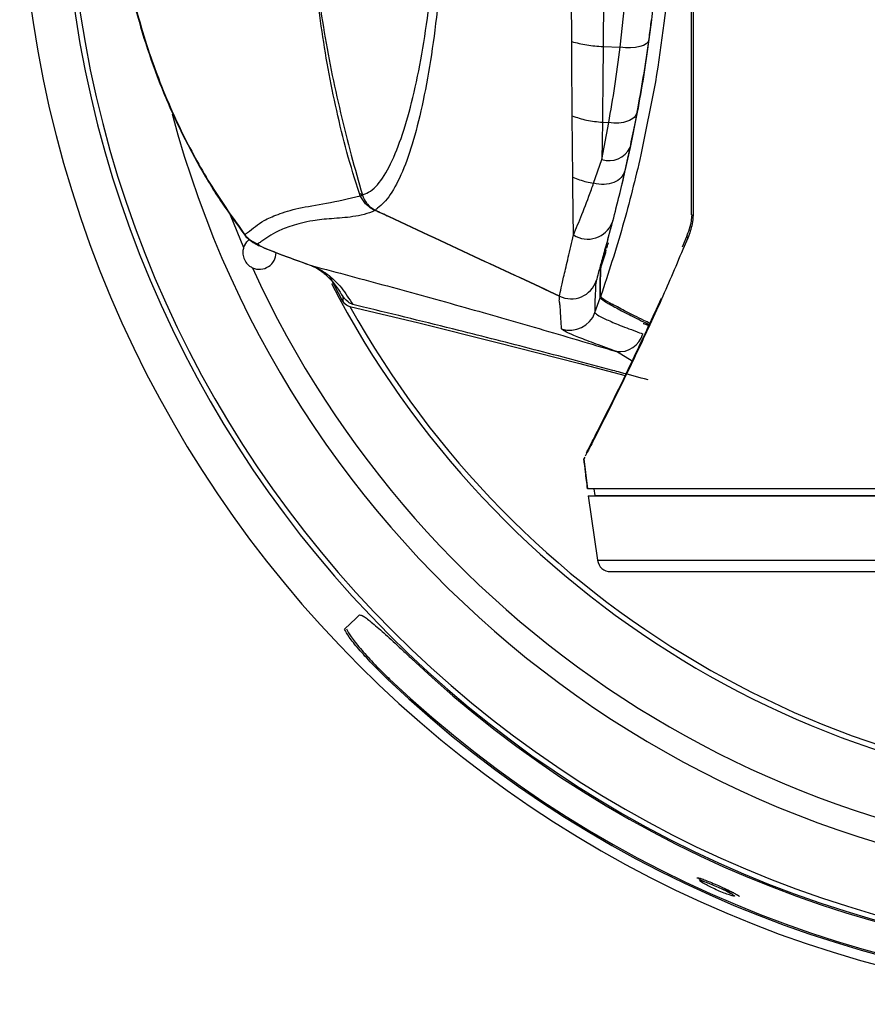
# Model space of a CAD drawing. Header units: millimetres. Extents: x 0 to 1100, y 0 to 813.
# Tile 5 of 24: x 117 to 181, y 632 to 706. Entities that reach past the tile are written whole.
import ezdxf

# ---------------------------------------------------------------- set-up
doc = ezdxf.new("R2010")
doc.units = ezdxf.units.MM

msp = doc.modelspace()

# ---------------------------------------------------------------- linework, layer by layer
at = {"color": 7, "linetype": 'Continuous', "lineweight": 25}
for p, q in [((158.582, 704.462), (158.56, 709.643)), ((160.986, 709.382), (160.945, 704.08)), ((162.231, 704.032), (162.791, 709.338)), ((164.578, 706.102), (164.385, 704.607)), ((160.945, 704.08), (162.231, 704.032)), ((164.883, 701.426), (163.784, 695.942)), ((163.503, 699.167), (162.968, 696.505)), ((158.66, 694.274), (158.618, 698.88)), ((160.882, 698.401), (160.843, 695.606)), ((160.843, 695.606), (161.367, 698.376)), ((160.882, 698.401), (161.367, 698.376)), ((162.968, 696.505), (162.581, 694.756)), ((160.229, 693.812), (160.843, 695.606)), ((142.69, 692.863), (142.623, 693.038)), ((143.815, 691.784), (143.804, 691.772)), ((167.247, 689.908), (166.885, 689.015)), ((161.111, 688.594), (160.78, 687.541)), ((160.983, 688.364), (161.054, 688.594)), ((141.38, 684.924), (140.391, 686.811)), ((141.38, 685.366), (141.38, 684.924)), ((160.328, 684.1), (160.72, 685.216)), ((160.72, 685.216), (160.72, 685.214)), ((160.753, 685.312), (160.753, 685.31)), ((141.916, 684.554), (147.087, 683.319)), ((147.087, 683.319), (152.978, 681.866)), ((152.978, 681.866), (159.1, 680.301)), ((159.1, 680.301), (162.595, 679.375)), ((159.497, 673.121), (159.774, 670.861)), ((159.773, 670.861), (159.774, 670.861)), ((197.495, 670.861), (159.774, 670.861)), ((160.332, 670.361), (160.267, 670.861)), ((159.828, 670.341), (160.518, 665.5)), ((159.828, 670.341), (197.495, 670.341)), ((160.332, 670.361), (197.495, 670.361)), ((161.602, 670.361), (161.608, 670.341)), ((173.347, 670.341), (173.347, 670.361)), ((174.182, 670.341), (174.182, 670.361)), ((175.237, 670.361), (175.217, 670.341)), ((176.176, 670.341), (176.176, 670.361)), ((161.508, 664.641), (192.112, 664.641)), ((142.641, 661.391), (142.392, 661.157)), ((142.392, 661.157), (141.499, 660.318))]:
    msp.add_line(p, q, dxfattribs=at)
at = {"color": 8, "linetype": 'Continuous', "lineweight": 25}
for p, q in [((132.914, 691.452), (133.925, 688.982)), ((134.029, 689.932), (134.003, 689.961)), ((167.304, 689.701), (166.932, 688.839)), ((161.059, 689.005), (161.226, 688.954)), ((161.349, 684.783), (161.632, 684.732)), ((163.115, 680.447), (161.945, 681.179)), ((159.556, 673.235), (159.497, 673.121)), ((178.55, 670.341), (178.549, 670.361)), ((160.518, 665.5), (191.833, 665.5)), ((144.833, 656.617), (144.759, 656.548))]:
    msp.add_line(p, q, dxfattribs=at)
at = {"color": 7, "linetype": 'Continuous', "lineweight": 25, "flags": 128}
for points in [[(164.385, 704.607), (164.318, 704.443), (164.176, 704.296), (163.965, 704.173), (163.692, 704.078), (163.369, 704.014), (163.009, 703.985), (162.624, 703.991), (162.231, 704.032)], [(133.925, 688.982), (134.169, 689.419), (134.339, 689.583)], [(161.111, 688.594), (161.1, 688.594), (161.054, 688.594)]]:
    msp.add_lwpolyline(points, dxfattribs=at)
at = {"color": 7, "linetype": 'Continuous', "lineweight": 25}
for centre, radius, start, end in [((204.095, 719.141), 87, 180, 0), ((204.095, 719.141), 83.78, 180, 0), ((204.095, 719.141), 83.388, 180, 0), ((161.396, 697.262), 1.746, 251.53465, 334.29807), ((131.173, 721.137), 30.53, 292.16389, 292.48977), ((144.874, 688.155), 4.398, 111.9752, 112.89316), ((144.725, 693.612), 2.035, 222.63434, 243.40266), ((144.827, 689.37), 2.867, 116.32899, 117.12536), ((144.719, 693.591), 2.02, 234.83086, 243.40995), ((143.967, 691.806), 0.154, 184.97909, 188.1092), ((159.788, 691.586), 1.969, 236.96353, 338.38414), ((167.688, 691.642), 0.225, 245.77199, 273.0987), ((135.591, 691.179), 2.002, 217.47379, 252.52478), ((167.445, 689.858), 0.21, 163.46538, 227.9913), ((135.116, 688.604), 1.25, 245.40231, 0.12358), ((158.537, 687.131), 1.998, 244.33738, 341.30036), ((158.536, 687.13), 1.998, 244.36727, 341.32106), ((204.095, 719.141), 71.56, 207.32857, 270), ((157.74, 685.348), 0.0714, 194.95541, 196.0238), ((204.095, 719.141), 71.152, 209.08522, 330.91478), ((158.446, 684.775), 2, 251.90884, 340.26557), ((162.174, 682.966), 1.802, 262.70429, 345.09005), ((161.508, 665.641), 1, 188.10365, 270), ((204.095, 719.141), 83.885, 226.70557, 313.29443), ((204.095, 719.141), 86.248, 226.53011, 313.46989), ((204.095, 719.141), 86.138, 226.58572, 313.41428)]:
    msp.add_arc(centre, radius, start, end, dxfattribs=at)
at = {"color": 8, "linetype": 'Continuous', "lineweight": 25}
for radius, start, end in [(78.174, 194.90099, 345.01005), (76.377, 204.50089, 338.33367)]:
    msp.add_arc((204.095, 719.141), radius, start, end, dxfattribs=at)
at = {"color": 7, "linetype": 'Continuous', "lineweight": 25}
for points, knots in [([(167.595, 691.436), (167.595, 694.692), (167.595, 701.204), (167.595, 711.008), (167.595, 720.82), (167.595, 733.833), (167.595, 749.988), (167.595, 762.847), (167.595, 769.278)], [0, 0, 0, 0, 0.124991, 0.250001, 0.375884, 0.501776, 0.750802, 1, 1, 1, 1]), ([(160.753, 752.97), (161.622, 750.228), (163.352, 744.767), (165.081, 736.345), (166.161, 727.827), (166.516, 719.119), (166.186, 710.275), (165.317, 704.375), (164.883, 701.426)], [0, 0, 0, 0, 0.165251, 0.329171, 0.492983, 0.657773, 0.828934, 1, 1, 1, 1]), ([(134.054, 748.386), (133.744, 747.983), (132.78, 746.729), (131.316, 744.458), (129.686, 741.58), (128.244, 738.539), (126.995, 735.365), (125.958, 732.071), (125.146, 728.684), (124.574, 725.235), (124.253, 721.759), (124.189, 718.297), (124.377, 714.862), (124.808, 711.452), (125.483, 708.06), (126.397, 704.707), (127.546, 701.425), (128.918, 698.243), (130.501, 695.198), (132.195, 692.409), (133.437, 690.714), (134.016, 689.923)], [0, 0, 0, 0, 0.024596, 0.076606, 0.129572, 0.183149, 0.237468, 0.292409, 0.347797, 0.403413, 0.458939, 0.514062, 0.568284, 0.622778, 0.677763, 0.733057, 0.788421, 0.843634, 0.89853, 0.952675, 1, 1, 1, 1]), ([(134.003, 748.321), (133.207, 747.201), (131.616, 744.962), (129.151, 740.57), (126.817, 735.105), (125.164, 729.004), (124.367, 723.259), (124.206, 717.983), (124.613, 712.689), (125.617, 707.446), (127.189, 702.318), (129.189, 697.683), (131.469, 693.539), (133.158, 691.154), (134.003, 689.961)], [0, 0, 0, 0, 0.066643, 0.133295, 0.241955, 0.350627, 0.434409, 0.51845, 0.602233, 0.687472, 0.772983, 0.858211, 0.929111, 1, 1, 1, 1]), ([(143.812, 746.493), (143.812, 746.493), (143.844, 746.447), (144.118, 746.252), (144.773, 745.661), (145.657, 744.182), (146.548, 741.838), (147.339, 738.793), (148.009, 735.205), (148.535, 731.173), (148.908, 726.883), (149.11, 722.403), (149.148, 717.909), (149.02, 713.488), (148.741, 709.246), (148.316, 705.267), (147.759, 701.611), (147.082, 698.405), (146.298, 695.7), (145.419, 693.632), (144.627, 692.473), (144.101, 692.028), (143.889, 691.866), (143.838, 691.816), (143.814, 691.793)], [0, 0, 0, 0, 0.000001, 0.011201, 0.055856, 0.114983, 0.174099, 0.23291, 0.291714, 0.348437, 0.40515, 0.460336, 0.515523, 0.569377, 0.623235, 0.677382, 0.731535, 0.787147, 0.842765, 0.900086, 0.957414, 0.986563, 0.993853, 1, 1, 1, 1]), ([(142.848, 692.943), (142.87, 692.95), (142.932, 692.971), (143.176, 693.055), (143.78, 693.383), (144.623, 694.487), (145.545, 696.477), (146.378, 699.073), (147.096, 702.16), (147.691, 705.687), (148.146, 709.537), (148.445, 713.651), (148.583, 717.944), (148.542, 722.309), (148.325, 726.657), (147.926, 730.814), (147.364, 734.708), (146.65, 738.166), (145.811, 741.092), (144.869, 743.343), (143.947, 744.766), (143.19, 745.228), (142.896, 745.324), (142.844, 745.341)], [0, 0, 0, 0, 0.004393, 0.012064, 0.041596, 0.098902, 0.156264, 0.211964, 0.267658, 0.321973, 0.376279, 0.430353, 0.484422, 0.539836, 0.595249, 0.652151, 0.709065, 0.76797, 0.826883, 0.886033, 0.945155, 0.99029, 1, 1, 1, 1]), ([(138.792, 718.721), (138.856, 716.516), (138.985, 712.106), (139.702, 706.635), (140.489, 702.305), (141.194, 699.098), (141.992, 695.958), (142.566, 693.935), (142.848, 692.943)], [0, 0, 0, 0, 0.251877, 0.503798, 0.629515, 0.755032, 0.87987, 1, 1, 1, 1]), ([(142.623, 693.038), (142.297, 694.077), (141.647, 696.143), (140.902, 699.272), (140.259, 702.426), (139.568, 706.696), (138.954, 712.129), (138.846, 716.519), (138.792, 718.721)], [0, 0, 0, 0, 0.125253, 0.24906, 0.372908, 0.497189, 0.747779, 1, 1, 1, 1]), ([(164.952, 709.687), (164.899, 709.106), (164.788, 707.89), (164.65, 706.716), (164.578, 706.102)], [0, 0, 0, 0, 0.476952, 1, 1, 1, 1]), ([(164.417, 704.841), (164.47, 705.248), (164.525, 705.666), (164.577, 706.09), (164.578, 706.102)], [0, 0, 0, 0, 0.971859, 1, 1, 1, 1]), ([(158.618, 698.88), (158.612, 699.769), (158.599, 701.553), (158.588, 703.49), (158.582, 704.462)], [0, 0, 0, 0, 0.497822, 1, 1, 1, 1]), ([(164.385, 704.607), (164.25, 703.664), (163.979, 701.771), (163.662, 700.037), (163.503, 699.167)], [0, 0, 0, 0, 0.4977512, 1, 1, 1, 1]), ([(163.575, 699.533), (163.724, 700.374), (163.948, 701.638), (164.224, 703.439), (164.353, 704.374), (164.417, 704.841)], [0, 0, 0, 0, 0.497612, 0.748507, 1, 1, 1, 1]), ([(160.945, 704.08), (160.936, 703.098), (160.917, 701.125), (160.894, 699.312), (160.882, 698.401)], [0, 0, 0, 0, 0.497779, 1, 1, 1, 1]), ([(161.367, 698.376), (161.521, 699.272), (161.831, 701.072), (162.097, 703.043), (162.231, 704.032)], [0, 0, 0, 0, 0.497734, 1, 1, 1, 1]), ([(162.825, 695.815), (162.888, 696.105), (163.014, 696.685), (163.202, 697.6), (163.39, 698.545), (163.513, 699.203), (163.575, 699.533)], [0, 0, 0, 0, 0.2491152, 0.4982341, 0.7489348, 1, 1, 1, 1]), ([(158.618, 698.88), (158.972, 698.76), (159.68, 698.52), (160.481, 698.441), (160.882, 698.401)], [0, 0, 0, 0, 0.5, 1, 1, 1, 1]), ([(163.784, 695.942), (163.349, 694.15), (162.479, 690.565), (161.328, 687.064), (160.753, 685.312)], [0, 0, 0, 0, 0.499904, 1, 1, 1, 1]), ([(160.983, 688.364), (161.021, 688.51), (161.191, 689.155), (161.59, 690.647), (162.203, 693.055), (162.617, 694.891), (162.825, 695.815)], [0, 0, 0, 0, 0.105145, 0.465505, 0.730765, 1, 1, 1, 1]), ([(162.581, 694.756), (162.545, 694.602), (162.356, 693.782), (162.018, 692.398), (161.752, 691.375), (161.619, 690.86)], [0, 0, 0, 0, 0.1029705, 0.548952, 1, 1, 1, 1]), ([(158.714, 689.935), (158.714, 689.972), (158.707, 690.417), (158.695, 691.321), (158.677, 692.727), (158.666, 693.758), (158.66, 694.274)], [0, 0, 0, 0, 0.029219, 0.353101, 0.67664, 1, 1, 1, 1]), ([(158.66, 694.274), (158.998, 694.141), (159.5, 693.944), (160.05, 693.844), (160.229, 693.812)], [0, 0, 0, 0, 0.6738113, 1, 1, 1, 1]), ([(158.714, 689.935), (158.922, 690.43), (159.34, 691.426), (159.871, 692.814), (160.173, 693.655), (160.229, 693.812)], [0, 0, 0, 0, 0.4456129, 0.8968898, 1, 1, 1, 1]), ([(134.003, 689.961), (134.075, 690.011), (134.366, 690.212), (134.816, 690.571), (135.409, 691.029), (136.419, 691.466), (137.978, 691.976), (140.077, 692.26), (141.819, 692.662), (142.69, 692.863)], [0, 0, 0, 0, 0.05253, 0.21093, 0.369326, 0.528673, 0.688021, 0.844012, 1, 1, 1, 1]), ([(143.163, 692.207), (143.139, 692.232), (142.941, 692.434), (142.807, 692.663), (142.69, 692.863)], [0, 0, 0, 0, 0.123883, 1, 1, 1, 1]), ([(142.851, 692.929), (142.941, 692.713), (143.044, 692.464), (143.207, 692.261), (143.228, 692.234)], [0, 0, 0, 0, 0.869426, 1, 1, 1, 1]), ([(143.804, 691.772), (143.8, 691.77), (143.263, 691.525), (142.138, 691.254), (140.49, 691.163), (138.855, 691.004), (137.473, 690.608), (136.12, 690.098), (135.596, 689.632), (135.066, 689.315), (134.99, 689.27)], [0, 0, 0, 0, 0.000862, 0.106371, 0.211953, 0.317501, 0.475299, 0.633096, 0.947792, 1, 1, 1, 1]), ([(143.52, 691.922), (143.461, 691.961), (143.335, 692.045), (143.223, 692.151), (143.163, 692.207)], [0, 0, 0, 0, 0.4620566, 1, 1, 1, 1]), ([(143.228, 692.234), (143.278, 692.182), (143.379, 692.074), (143.496, 691.985), (143.556, 691.94)], [0, 0, 0, 0, 0.489097, 1, 1, 1, 1]), ([(143.804, 691.772), (143.741, 691.802), (143.654, 691.842), (143.562, 691.896), (143.53, 691.916), (143.52, 691.922)], [0, 0, 0, 0, 0.649403, 0.892966, 1, 1, 1, 1]), ([(143.556, 691.94), (143.564, 691.933), (143.592, 691.912), (143.676, 691.852), (143.75, 691.806), (143.804, 691.772)], [0, 0, 0, 0, 0.104368, 0.332554, 1, 1, 1, 1]), ([(143.814, 691.793), (144.154, 691.634), (146.776, 690.413), (151.395, 688.258), (155.674, 686.262), (157.671, 685.33)], [0, 0, 0, 0, 0.073599, 0.567616, 1, 1, 1, 1]), ([(157.672, 685.329), (155.675, 686.259), (151.396, 688.252), (146.777, 690.404), (144.155, 691.626), (143.815, 691.784)], [0, 0, 0, 0, 0.4323858, 0.9263997, 1, 1, 1, 1]), ([(161.619, 690.86), (161.588, 690.744), (161.418, 690.099), (161.132, 689.053), (160.809, 687.897), (160.558, 686.999), (160.472, 686.66), (160.429, 686.49)], [0, 0, 0, 0, 0.051523, 0.284484, 0.517439, 0.758727, 1, 1, 1, 1]), ([(167.595, 691.462), (167.595, 691.458), (167.601, 691.373), (167.577, 691.114), (167.49, 690.629), (167.365, 690.19), (167.254, 689.959), (167.236, 689.921)], [0, 0, 0, 0, 0.0076191, 0.1473044, 0.4529578, 0.9108296, 1, 1, 1, 1]), ([(167.7, 691.417), (167.682, 691.193), (167.633, 690.568), (167.433, 690.04), (167.304, 689.701)], [0, 0, 0, 0, 0.357554, 1, 1, 1, 1]), ([(134.015, 689.921), (134.051, 689.871), (134.162, 689.718), (134.369, 689.547), (134.595, 689.386), (134.839, 689.249), (135.229, 689.058), (135.886, 688.785), (136.897, 688.397), (137.866, 688.042), (138.504, 687.816), (138.707, 687.744)], [0, 0, 0, 0, 0.022155, 0.067282, 0.112989, 0.177934, 0.281059, 0.480782, 0.689455, 0.901573, 1, 1, 1, 1]), ([(157.671, 685.33), (157.704, 685.514), (157.77, 685.881), (157.998, 686.878), (158.307, 688.183), (158.579, 689.351), (158.714, 689.935)], [0, 0, 0, 0, 0.245132, 0.490277, 0.745135, 1, 1, 1, 1]), ([(161.226, 688.954), (161.242, 689.007), (161.278, 689.125), (161.32, 689.264), (161.338, 689.328), (161.343, 689.345)], [0, 0, 0, 0, 0.372274, 0.833015, 1, 1, 1, 1]), ([(133.925, 688.982), (133.901, 688.884), (133.845, 688.653), (133.888, 688.268), (134.065, 687.885), (134.321, 687.614), (134.52, 687.508), (134.596, 687.467)], [0, 0, 0, 0, 0.166651, 0.394724, 0.627146, 0.857209, 1, 1, 1, 1]), ([(134.99, 689.27), (134.995, 689.245), (135.006, 689.194), (135.423, 688.989), (136.154, 688.687), (137.373, 688.223), (138.444, 687.841), (139.091, 687.61)], [0, 0, 0, 0, 0.150123, 0.306656, 0.499583, 0.697873, 1, 1, 1, 1]), ([(166.932, 688.839), (166.357, 687.486), (165.083, 684.489), (163.317, 680.746), (161.76, 677.556), (160.642, 675.343), (159.896, 673.889), (159.697, 673.506), (159.604, 673.327)], [0, 0, 0, 0, 0.172005, 0.381129, 0.553203, 0.725092, 0.871683, 1, 1, 1, 1]), ([(161.115, 688.866), (161.117, 688.861), (161.142, 688.804), (161.138, 688.707), (161.118, 688.623), (161.111, 688.594)], [0, 0, 0, 0, 0.059669, 0.668351, 1, 1, 1, 1]), ([(139.015, 687.629), (139.123, 687.586), (139.355, 687.493), (139.873, 687.159), (140.446, 686.627), (140.922, 686.064), (141.158, 685.651), (141.221, 685.542)], [0, 0, 0, 0, 0.178496, 0.384173, 0.633945, 0.903949, 1, 1, 1, 1]), ([(139.091, 687.61), (140.96, 687.113), (144.701, 686.12), (150.377, 684.545), (156.081, 682.918), (159.988, 681.759), (161.945, 681.179)], [0, 0, 0, 0, 0.259803, 0.519944, 0.759579, 1, 1, 1, 1]), ([(139.091, 687.61), (139.466, 687.429), (140.223, 687.066), (141.299, 686.006), (141.854, 685.137), (142.128, 684.709)], [0, 0, 0, 0, 0.333075, 0.671604, 1, 1, 1, 1]), ([(160.72, 685.216), (160.719, 685.39), (160.716, 685.827), (160.707, 686.379), (160.749, 686.979), (160.724, 687.166), (160.762, 687.416), (160.78, 687.541)], [0, 0, 0, 0, 0.250629, 0.630739, 0.815357, 0.907704, 1, 1, 1, 1]), ([(160.753, 685.312), (160.753, 685.338), (160.749, 685.618), (160.745, 686.031), (160.754, 686.595), (160.76, 687.016), (160.756, 687.285), (160.801, 687.576), (160.805, 687.603)], [0, 0, 0, 0, 0.0371001, 0.4141503, 0.6026753, 0.7916205, 0.9805559, 1, 1, 1, 1]), ([(160.429, 686.49), (160.408, 686.382), (160.366, 686.166), (160.382, 686.039), (160.309, 685.164), (160.32, 684.59), (160.328, 684.1)], [0, 0, 0, 0, 0.063283, 0.126627, 0.253373, 1, 1, 1, 1]), ([(142.128, 684.709), (142.007, 684.764), (141.677, 684.916), (141.407, 685.282), (141.249, 685.527), (141.239, 685.543)], [0, 0, 0, 0, 0.348392, 0.956636, 1, 1, 1, 1]), ([(141.38, 684.924), (141.495, 684.808), (141.66, 684.642), (141.856, 684.574), (141.916, 684.554)], [0, 0, 0, 0, 0.6930524, 1, 1, 1, 1]), ([(157.825, 682.874), (157.79, 683.364), (157.75, 683.937), (157.692, 684.846), (157.636, 684.993), (157.66, 685.217), (157.672, 685.329)], [0, 0, 0, 0, 0.744769, 0.8723631, 0.9362103, 1, 1, 1, 1]), ([(159.689, 673.575), (159.703, 673.601), (159.742, 673.678), (160.071, 674.316), (160.806, 675.752), (161.919, 677.974), (163.445, 681.089), (164.659, 683.738), (165.318, 685.177)], [0, 0, 0, 0, 0.0808888, 0.2378585, 0.3994503, 0.5842568, 0.7741282, 1, 1, 1, 1]), ([(160.72, 685.214), (160.782, 685.151), (160.895, 685.037), (161.651, 684.598), (162.671, 684.059), (163.631, 683.571), (164.282, 683.26), (164.438, 683.186)], [0, 0, 0, 0, 0.279386, 0.503353, 0.733805, 0.936324, 1, 1, 1, 1]), ([(160.753, 685.31), (160.793, 685.263), (160.875, 685.167), (161.377, 684.879), (161.632, 684.732)], [0, 0, 0, 0, 0.492123, 1, 1, 1, 1]), ([(164.318, 679.042), (163.624, 679.231), (162.734, 679.473), (159.839, 680.25), (155.715, 681.335), (149.475, 682.92), (145.003, 684.018), (142.399, 684.644), (142.128, 684.709)], [0, 0, 0, 0, 0.086904, 0.111236, 0.36797, 0.624788, 0.96094, 1, 1, 1, 1]), ([(164.483, 683.282), (164.321, 683.359), (163.623, 683.69), (162.601, 684.21), (161.965, 684.553), (161.632, 684.732)], [0, 0, 0, 0, 0.125859, 0.541727, 1, 1, 1, 1]), ([(160.328, 684.1), (160.363, 684.049), (160.433, 683.946), (161.046, 683.634), (162.029, 683.214), (163.06, 682.816), (163.754, 682.562), (163.915, 682.503)], [0, 0, 0, 0, 0.228956, 0.464511, 0.693343, 0.928874, 1, 1, 1, 1]), ([(161.945, 681.179), (161.761, 681.244), (160.989, 681.52), (159.809, 681.957), (158.687, 682.404), (157.964, 682.732), (157.871, 682.826), (157.825, 682.874)], [0, 0, 0, 0, 0.0711942, 0.3001476, 0.5357834, 0.7645887, 1, 1, 1, 1]), ([(163.958, 683.288), (164.028, 683.262), (164.168, 683.212), (164.31, 683.16), (164.368, 683.131), (164.37, 683.13)], [0, 0, 0, 0, 0.490043, 0.980903, 1, 1, 1, 1]), ([(159.773, 670.861), (159.719, 671.282), (159.624, 672.035), (159.535, 672.788), (159.496, 673.119)], [0, 0, 0, 0, 0.559797, 1, 1, 1, 1]), ([(142.641, 661.391), (142.716, 661.384), (142.867, 661.37), (143.574, 660.82), (144.558, 659.957), (145.615, 658.984), (146.302, 658.339), (146.571, 658.086)], [0, 0, 0, 0, 0.215596, 0.431199, 0.646624, 0.861839, 1, 1, 1, 1]), ([(144.759, 656.548), (144.353, 656.945), (143.539, 657.739), (142.532, 658.862), (141.773, 659.812), (141.592, 660.147), (141.499, 660.318)], [0, 0, 0, 0, 0.246496, 0.492994, 0.739744, 1, 1, 1, 1]), ([(141.668, 660.349), (141.717, 660.227), (141.815, 659.982), (142.444, 659.149), (143.364, 658.097), (144.248, 657.188), (144.773, 656.687), (144.895, 656.57)], [0, 0, 0, 0, 0.233328, 0.466688, 0.699114, 0.929762, 1, 1, 1, 1]), ([(168.018, 641.626), (168.011, 641.636), (167.998, 641.658), (168.045, 641.652), (168.07, 641.648)], [0, 0, 0, 0, 0.469422, 1, 1, 1, 1]), ([(168.07, 641.648), (168.136, 641.633), (168.268, 641.601), (168.637, 641.467), (169.095, 641.282), (169.634, 641.049), (170.197, 640.793), (170.705, 640.545), (171.05, 640.354), (171.207, 640.248), (171.183, 640.235), (171.178, 640.232)], [0, 0, 0, 0, 0.107018, 0.213821, 0.326221, 0.449057, 0.58092, 0.716154, 0.84689, 0.967605, 1, 1, 1, 1]), ([(168.548, 641.339), (168.472, 641.375), (168.292, 641.463), (168.199, 641.522), (168.145, 641.556)], [0, 0, 0, 0, 0.417618, 1, 1, 1, 1]), ([(168.605, 641.157), (168.636, 641.141), (168.777, 641.064), (169.088, 640.908), (169.553, 640.694), (170.03, 640.496), (170.434, 640.347), (170.706, 640.268), (170.829, 640.255), (170.816, 640.3), (170.704, 640.377), (170.516, 640.485), (170.239, 640.628), (169.809, 640.832), (169.334, 641.044), (168.872, 641.237), (168.501, 641.377), (168.272, 641.444), (168.191, 641.441), (168.242, 641.378), (168.39, 641.278), (168.54, 641.194), (168.605, 641.157)], [0, 0, 0, 0, 0.015836, 0.072417, 0.133036, 0.194633, 0.253265, 0.306708, 0.355696, 0.402728, 0.450468, 0.474056, 0.531785, 0.58944, 0.650033, 0.711244, 0.769295, 0.821877, 0.869851, 0.916191, 0.96403, 1, 1, 1, 1]), ([(170.766, 640.506), (170.728, 640.516), (170.585, 640.55), (170.272, 640.65), (170.003, 640.748), (169.91, 640.782)], [0, 0, 0, 0, 0.195143, 0.723391, 1, 1, 1, 1])]:
    msp.add_open_spline(points, degree=3, knots=knots, dxfattribs=at)
at = {"color": 8, "linetype": 'Continuous', "lineweight": 25}
msp.add_open_spline([(167.701, 708.795), (167.701, 708.28), (167.702, 705.128), (167.702, 699.326), (167.701, 694.053), (167.7, 691.417)], degree=3, knots=[0, 0, 0, 0, 0.089077, 0.544559, 1, 1, 1, 1], dxfattribs=at)
at = {"color": 7, "linetype": 'Continuous', "lineweight": 25}
for points in [[(158.582, 704.462), (158.949, 704.366), (159.683, 704.175), (160.525, 704.112), (160.945, 704.08)], [(163.503, 699.167), (163.444, 699.024), (163.324, 698.737), (162.81, 698.444), (162.131, 698.295), (161.621, 698.349), (161.367, 698.376)], [(162.581, 694.756), (162.502, 694.573), (162.346, 694.208), (161.763, 693.844), (161.02, 693.676), (160.493, 693.766), (160.229, 693.812)], [(142.848, 692.943), (142.812, 692.959), (142.739, 692.992), (142.662, 693.023), (142.623, 693.038)]]:
    msp.add_open_spline(points, degree=3, dxfattribs=at)

doc.saveas('drawing.dxf')
